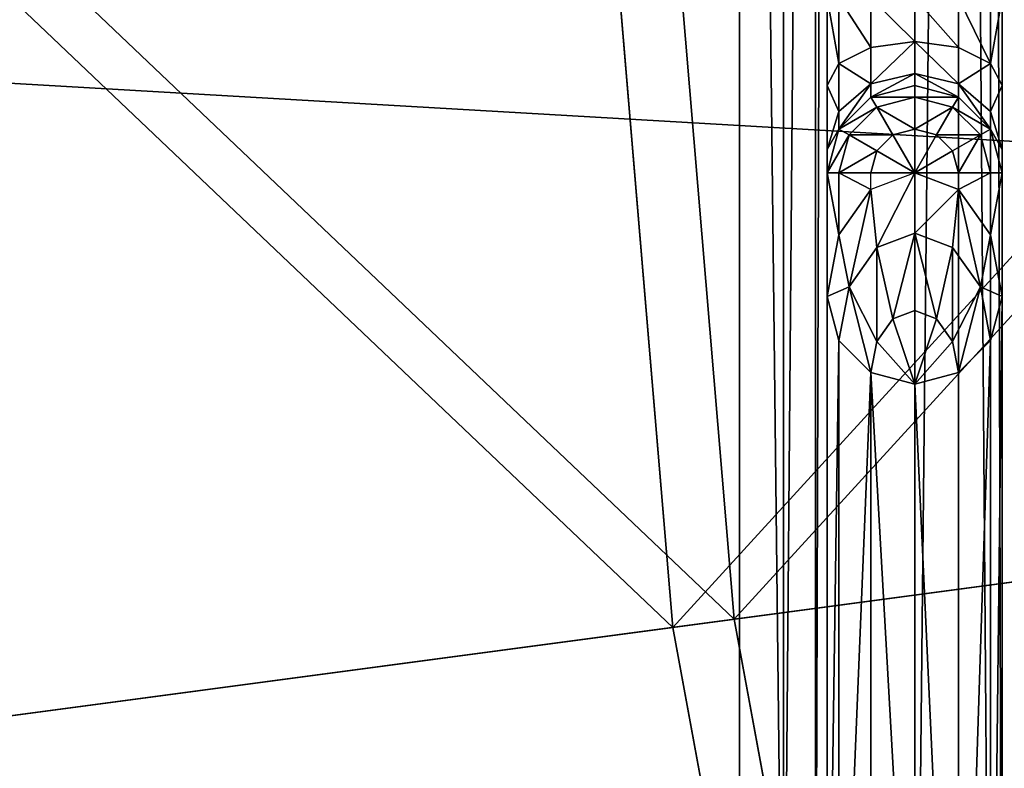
# Model space of a CAD drawing. Extents: x 0 to 923, y 0 to 335.
# Tile 89 of 164: x 630 to 641, y 150 to 159. Entities that reach past the tile are written whole.
import ezdxf

# ---------------------------------------------------------------- set-up
doc = ezdxf.new("R2010")
doc.units = 0
doc.layers.get('0').update_dxf_attribs({"color": 13, "linetype": 'CONTINUOUS'})

# ---------------------------------------------------------------- blocks, each defined once
blk = doc.blocks.new('GROUP_4')
for p, q in [((49.334, 151.629, 116.673), (48.357, 163.278, 116.673)), ((49.064, 163.302, 115.964), (50.036, 151.723, 115.964)), ((61.24, 153.22, 127.547), (49.334, 151.629, 116.673)), ((50.036, 151.723, 115.964), (61.87, 153.304, 126.772)), ((39.31, 150.291, 104.039), (50.036, 151.723, 115.964)), ((50.036, 151.723, 115.964), (52.137, 140.295, 115.964)), ((49.334, 151.629, 116.673), (38.543, 150.188, 104.675)), ((51.448, 140.133, 116.673), (49.334, 151.629, 116.673))]:
    blk.add_line(p, q)
mesh = blk.add_polyface()
corners = [(49.334, 151.629, 116.673), (60.362, 163.694, 127.547), (48.357, 163.278, 116.673), (61.24, 153.22, 127.547)]
mesh.append_faces([[corners[k] for k in face] for face in [(0, 1, 2), (1, 0, 3)]], dxfattribs={"vtx0": -1})
mesh = blk.add_polyface()
corners = [(60.996, 163.716, 126.772), (50.036, 151.723, 115.964), (49.064, 163.302, 115.964), (61.87, 153.304, 126.772)]
mesh.append_faces([[corners[k] for k in face] for face in [(0, 1, 2), (1, 0, 3)]], dxfattribs={"vtx0": -1})
mesh = blk.add_polyface()
corners = [(49.334, 151.629, 116.673), (37.476, 162.901, 104.675), (38.543, 150.188, 104.675), (48.357, 163.278, 116.673)]
mesh.append_faces([[corners[k] for k in face] for face in [(0, 1, 2), (1, 0, 3)]], dxfattribs={"vtx0": -1})
mesh = blk.add_polyface()
corners = [(38.25, 162.928, 104.039), (50.036, 151.723, 115.964), (39.31, 150.291, 104.039), (49.064, 163.302, 115.964)]
mesh.append_faces([[corners[k] for k in face] for face in [(0, 1, 2), (1, 0, 3)]], dxfattribs={"vtx0": -1})
mesh = blk.add_polyface()
corners = [(51.448, 140.133, 116.673), (61.24, 153.22, 127.547), (49.334, 151.629, 116.673), (63.141, 142.883, 127.547)]
mesh.append_faces([[corners[k] for k in face] for face in [(0, 1, 2), (1, 0, 3)]], dxfattribs={"vtx0": -1})
mesh = blk.add_polyface()
corners = [(61.87, 153.304, 126.772), (52.137, 140.295, 115.964), (50.036, 151.723, 115.964), (63.76, 143.028, 126.772)]
mesh.append_faces([[corners[k] for k in face] for face in [(0, 1, 2), (1, 0, 3)]], dxfattribs={"vtx0": -1})
mesh = blk.add_polyface()
corners = [(39.31, 150.291, 104.039), (52.137, 140.295, 115.964), (41.604, 137.818, 104.039), (50.036, 151.723, 115.964)]
mesh.append_faces([[corners[k] for k in face] for face in [(0, 1, 2), (1, 0, 3)]], dxfattribs={"vtx0": -1})
mesh = blk.add_polyface()
corners = [(51.448, 140.133, 116.673), (38.543, 150.188, 104.675), (40.85, 137.641, 104.675), (49.334, 151.629, 116.673)]
mesh.append_faces([[corners[k] for k in face] for face in [(0, 1, 2), (1, 0, 3)]], dxfattribs={"vtx0": -1})
blk = doc.blocks.new('COMPONENT_7')
blk.add_blockref('GROUP_4', (0, 0))
blk = doc.blocks.new('GROUP_2')
mesh = blk.add_polyface()
corners = [(829, 49), (1, 1), (1, 49), (829, 1)]
mesh.append_faces([[corners[k] for k in face] for face in [(0, 1, 2), (1, 0, 3)]], dxfattribs={"vtx0": -1})
mesh = blk.add_polyface()
corners = [(829, 1, 50), (1, 49, 50), (1, 1, 50), (829, 49, 50)]
mesh.append_faces([[corners[k] for k in face] for face in [(0, 1, 2), (1, 0, 3)]], dxfattribs={"vtx0": -1})
blk = doc.blocks.new('GROUP_19')
for p, q in [((359, 1), (359, 49)), ((359.5, 49, 0.134), (359.5, 1, 0.134)), ((359.866, 49, 0.5), (359.866, 1, 0.5)), ((360, 49, 1), (360, 1, 1)), ((357, 3, 2), (357, 47, 2)), ((357.5, 47, 2.134), (357.5, 3, 2.134)), ((357.866, 47, 2.5), (357.866, 3, 2.5)), ((358, 47, 3), (358, 3, 3)), ((358, 16.198, 13), (358, 15.198, 13.268)), ((358.134, 15.448, 13.701), (358.134, 16.198, 13.5)), ((358.5, 15.631, 14.018), (358.5, 16.198, 13.866)), ((359, 15.698, 14.134), (359, 16.198, 14)), ((359.5, 15.631, 14.018), (359.5, 16.198, 13.866)), ((359.866, 15.448, 13.701), (359.866, 16.198, 13.5)), ((360, 16.198, 13), (360, 15.198, 13.268)), ((359, 15.698, 14.134), (358.5, 15.631, 14.018)), ((359, 15.332, 14.5), (359, 15.698, 14.134)), ((359, 15.698, 14.134), (359.5, 15.631, 14.018)), ((358.5, 15.631, 14.018), (358.134, 15.448, 13.701)), ((358.5, 15.216, 14.433), (358.5, 15.631, 14.018)), ((359.5, 15.216, 14.433), (359.5, 15.631, 14.018)), ((359.5, 15.631, 14.018), (359.866, 15.448, 13.701)), ((358.134, 15.448, 13.701), (358, 15.198, 13.268)), ((358.134, 14.899, 14.25), (358.134, 15.448, 13.701)), ((359.866, 15.448, 13.701), (360, 15.198, 13.268)), ((359.866, 14.899, 14.25), (359.866, 15.448, 13.701)), ((359, 15.332, 14.5), (358.5, 15.216, 14.433)), ((359, 15.198, 15), (359, 15.332, 14.5)), ((359, 15.332, 14.5), (359.5, 15.216, 14.433)), ((358, 15.198, 13.268), (358, 14.466, 14)), ((358.5, 15.216, 14.433), (358.134, 14.899, 14.25)), ((358.5, 15.064, 15), (358.5, 15.216, 14.433)), ((358.5, 15.064, 20.72), (359, 15.198, 20.586)), ((359, 15.198, 15), (358.5, 15.064, 15)), ((359, 15.198, 20.586), (359, 15.064, 21.427)), ((359, 15.198, 15), (359.5, 15.064, 15)), ((359.5, 15.064, 20.72), (359, 15.198, 20.586)), ((359, 15.198, 20.586), (359, 15.198, 15)), ((359.5, 15.064, 15), (359.5, 15.216, 14.433)), ((359.5, 15.216, 14.433), (359.866, 14.899, 14.25)), ((360, 15.198, 13.268), (360, 14.466, 14)), ((358.5, 15.064, 15), (358.134, 14.698, 15)), ((358.134, 14.698, 21.086), (358.5, 15.064, 20.72)), ((358.5, 15.064, 20.72), (358.567, 14.948, 21.543)), ((358.5, 15.064, 20.72), (358.5, 15.064, 15)), ((358.567, 14.948, 21.543), (359, 15.064, 21.427)), ((359, 15.064, 21.427), (359, 14.698, 22.311)), ((359.433, 14.948, 21.543), (359, 15.064, 21.427)), ((359.5, 15.064, 20.72), (359.433, 14.948, 21.543)), ((359.5, 15.064, 15), (359.866, 14.698, 15)), ((359.866, 14.698, 21.086), (359.5, 15.064, 20.72)), ((359.5, 15.064, 20.72), (359.5, 15.064, 15)), ((358.134, 14.899, 14.25), (358, 14.466, 14)), ((358.134, 14.698, 15), (358.134, 14.899, 14.25)), ((358.25, 14.631, 21.86), (358.567, 14.948, 21.543)), ((358.567, 14.948, 21.543), (358.75, 14.631, 22.378)), ((359.433, 14.948, 21.543), (359.25, 14.631, 22.378)), ((359.75, 14.631, 21.86), (359.433, 14.948, 21.543)), ((359.866, 14.899, 14.25), (360, 14.466, 14)), ((359.866, 14.698, 15), (359.866, 14.899, 14.25)), ((358.134, 14.698, 15), (358, 14.198, 15)), ((358, 14.198, 21.586), (358.134, 14.698, 21.086)), ((358.134, 14.698, 21.086), (358.25, 14.631, 21.86)), ((358.134, 14.698, 21.086), (358.134, 14.698, 15)), ((358.134, 14.198, 22.293), (358.25, 14.631, 21.86)), ((358.25, 14.631, 21.86), (358.567, 14.448, 22.561)), ((358.567, 14.448, 22.561), (358.75, 14.631, 22.378)), ((358.75, 14.631, 22.378), (359, 14.698, 22.311)), ((358.75, 14.631, 22.378), (359, 14.198, 23)), ((359, 14.698, 22.311), (359, 14.198, 23)), ((359.25, 14.631, 22.378), (359, 14.698, 22.311)), ((359.25, 14.631, 22.378), (359, 14.198, 23)), ((359.433, 14.448, 22.561), (359.25, 14.631, 22.378)), ((359.75, 14.631, 21.86), (359.433, 14.448, 22.561)), ((359.866, 14.698, 21.086), (359.75, 14.631, 21.86)), ((359.866, 14.198, 22.293), (359.75, 14.631, 21.86)), ((359.866, 14.698, 15), (360, 14.198, 15)), ((360, 14.198, 21.586), (359.866, 14.698, 21.086)), ((359.866, 14.698, 21.086), (359.866, 14.698, 15)), ((358, 14.466, 14), (358, 14.198, 15)), ((358.5, 14.198, 22.811), (358.567, 14.448, 22.561)), ((358.567, 14.448, 22.561), (359, 14.198, 23)), ((359.433, 14.448, 22.561), (359, 14.198, 23)), ((359.5, 14.198, 22.811), (359.433, 14.448, 22.561)), ((360, 14.466, 14), (360, 14.198, 15)), ((358.134, 14.198, 22.293), (358, 14.198, 21.586)), ((358, 14.198, 21.586), (358, 12.784, 23)), ((358, 14.198, 15), (358, 14.198, 21.586)), ((358.5, 14.198, 22.811), (358.134, 14.198, 22.293)), ((358.134, 14.198, 22.293), (358.134, 13.491, 23)), ((359, 14.198, 23), (358.5, 14.009, 23)), ((359, 14.198, 23), (358.5, 14.198, 22.811)), ((358.5, 14.009, 23), (358.5, 14.198, 22.811)), ((359, 13.509, 23.5), (359, 14.198, 23)), ((359, 14.198, 23), (359.5, 14.009, 23)), ((359.5, 14.198, 22.811), (359, 14.198, 23)), ((359.866, 14.198, 22.293), (359.5, 14.198, 22.811)), ((359.5, 14.198, 22.811), (359.5, 14.009, 23)), ((360, 14.198, 21.586), (359.866, 14.198, 22.293)), ((359.866, 14.198, 22.293), (359.866, 13.491, 23)), ((360, 12.784, 23), (360, 14.198, 21.586)), ((360, 14.198, 15), (360, 14.198, 21.586)), ((358.134, 13.491, 23), (358.5, 14.009, 23)), ((358.5, 14.009, 23), (358.567, 13.345, 23.5)), ((359.5, 14.009, 23), (359.433, 13.345, 23.5)), ((359.5, 14.009, 23), (359.866, 13.491, 23)), ((359, 13.509, 23.5), (358.567, 13.345, 23.5)), ((359, 12.625, 23.866), (359, 13.509, 23.5)), ((359.433, 13.345, 23.5), (359, 13.509, 23.5)), ((358, 12.784, 23), (358.134, 13.491, 23)), ((358.134, 13.491, 23), (358.25, 12.896, 23.5)), ((359.866, 13.491, 23), (359.75, 12.896, 23.5)), ((359.866, 13.491, 23), (360, 12.784, 23)), ((358.567, 13.345, 23.5), (358.25, 12.896, 23.5)), ((358.567, 13.345, 23.5), (358.75, 12.53, 23.866)), ((359.433, 13.345, 23.5), (359.25, 12.53, 23.866)), ((359.75, 12.896, 23.5), (359.433, 13.345, 23.5)), ((358.25, 12.896, 23.5), (358.134, 12.284, 23.5)), ((358.25, 12.896, 23.5), (358.567, 12.272, 23.866)), ((359.75, 12.896, 23.5), (359.433, 12.272, 23.866)), ((359.866, 12.284, 23.5), (359.75, 12.896, 23.5)), ((358.134, 12.284, 23.5), (358, 12.784, 23)), ((358, 12.784, 23), (358, 3, 23)), ((359.866, 12.284, 23.5), (360, 12.784, 23)), ((360, 12.784, 23), (360, 1, 23)), ((359, 12.625, 23.866), (358.75, 12.53, 23.866)), ((359, 11.784, 24), (359, 12.625, 23.866)), ((359.25, 12.53, 23.866), (359, 12.625, 23.866)), ((358.75, 12.53, 23.866), (358.567, 12.272, 23.866)), ((358.75, 12.53, 23.866), (359, 11.784, 24)), ((359.25, 12.53, 23.866), (359, 11.784, 24)), ((359.433, 12.272, 23.866), (359.25, 12.53, 23.866)), ((358.5, 11.918, 23.866), (358.134, 12.284, 23.5)), ((358.134, 12.284, 23.5), (358.134, 3, 23.5)), ((358.567, 12.272, 23.866), (358.5, 11.918, 23.866)), ((358.567, 12.272, 23.866), (359, 11.784, 24)), ((359.433, 12.272, 23.866), (359, 11.784, 24)), ((359.5, 11.918, 23.866), (359.433, 12.272, 23.866)), ((359.5, 11.918, 23.866), (359.866, 12.284, 23.5)), ((359.866, 12.284, 23.5), (359.866, 1, 23.5)), ((359, 11.784, 24), (358.5, 11.918, 23.866)), ((358.5, 11.918, 23.866), (358.5, 3, 23.866)), ((359, 11.784, 24), (359.5, 11.918, 23.866)), ((359.5, 11.918, 23.866), (359.5, 1, 23.866)), ((359, 3, 24), (359, 11.784, 24)), ((359, 1, 24), (359, 11.784, 24))]:
    blk.add_line(p, q)
mesh = blk.add_polyface()
corners = [(359, 49), (1, 1), (1, 49), (359, 1)]
mesh.append_faces([[corners[k] for k in face] for face in [(0, 1, 2), (1, 0, 3)]], dxfattribs={"vtx0": -1})
mesh = blk.add_polyface()
corners = [(359.5, 49, 0.134), (359, 1), (359, 49), (359.5, 1, 0.134)]
mesh.append_faces([[corners[k] for k in face] for face in [(0, 1, 2), (1, 0, 3)]], dxfattribs={"vtx0": -1})
mesh = blk.add_polyface()
corners = [(359.5, 49, 0.134), (359.866, 1, 0.5), (359.5, 1, 0.134), (359.866, 49, 0.5)]
mesh.append_faces([[corners[k] for k in face] for face in [(0, 1, 2), (1, 0, 3)]], dxfattribs={"vtx0": -1})
mesh = blk.add_polyface()
corners = [(359.866, 49, 0.5), (360, 1, 1), (359.866, 1, 0.5), (360, 49, 1)]
mesh.append_faces([[corners[k] for k in face] for face in [(0, 1, 2), (1, 0, 3)]], dxfattribs={"vtx0": -1})
mesh = blk.add_polyface()
corners = [(360, 1, 1), (360, 15.198, 13.268), (360, 1, 23), (360, 49, 1), (360, 14.466, 14), (360, 14.198, 15), (360, 12.784, 23), (360, 16.198, 13), (360, 18.198, 13), (360, 19.198, 13.268), (360, 19.93, 14), (360, 20.198, 15), (360, 18.198, 17), (360, 19.613, 23), (360, 18.198, 21.586), (360, 19.198, 16.732), (360, 19.93, 16), (360, 49, 23), (360, 14.198, 21.586)]
mesh.append_faces([[corners[k] for k in face] for face in [(12, 13, 14)]], dxfattribs={"vtx0": -1})
mesh.append_faces([[corners[k] for k in face] for face in [(0, 1, 2), (2, 5, 6), (1, 3, 7), (7, 3, 8), (8, 3, 9), (9, 3, 10), (10, 3, 11), (13, 16, 17), (17, 11, 3)]], dxfattribs={"vtx0": -1, "vtx1": -1})
mesh.append_faces([[corners[k] for k in face] for face in [(1, 0, 3), (2, 1, 4), (2, 4, 5), (13, 12, 15), (13, 15, 16), (17, 16, 11)]], dxfattribs={"vtx0": -1, "vtx2": -1})
mesh.append_faces([[corners[k] for k in face] for face in [(18, 6, 5)]], dxfattribs={"vtx1": -1})
mesh = blk.add_polyface()
corners = [(357, 3, 2), (3, 9.198, 2), (3, 3, 2), (3, 11.198, 2), (3, 47, 2), (357, 47, 2)]
mesh.append_faces([[corners[k] for k in face] for face in [(0, 1, 2), (4, 0, 5)]], dxfattribs={"vtx0": -1})
mesh.append_faces([[corners[k] for k in face] for face in [(1, 0, 3), (3, 0, 4)]], dxfattribs={"vtx0": -1, "vtx1": -1})
mesh = blk.add_polyface()
corners = [(357.5, 3, 2.134), (357, 47, 2), (357, 3, 2), (357.5, 47, 2.134)]
mesh.append_faces([[corners[k] for k in face] for face in [(0, 1, 2), (1, 0, 3)]], dxfattribs={"vtx0": -1})
mesh = blk.add_polyface()
corners = [(357.866, 47, 2.5), (357.5, 3, 2.134), (357.866, 3, 2.5), (357.5, 47, 2.134)]
mesh.append_faces([[corners[k] for k in face] for face in [(0, 1, 2), (1, 0, 3)]], dxfattribs={"vtx0": -1})
mesh = blk.add_polyface()
corners = [(358, 47, 3), (357.866, 3, 2.5), (358, 3, 3), (357.866, 47, 2.5)]
mesh.append_faces([[corners[k] for k in face] for face in [(0, 1, 2), (1, 0, 3)]], dxfattribs={"vtx0": -1})
mesh = blk.add_polyface()
corners = [(358, 19.613, 23), (358, 18.198, 17), (358, 18.198, 21.586), (358, 19.198, 16.732), (358, 19.93, 16), (358, 47, 23), (358, 20.198, 15), (358, 12.784, 23), (358, 3, 3), (358, 3, 23), (358, 14.198, 15), (358, 14.466, 14), (358, 15.198, 13.268), (358, 47, 3), (358, 14.198, 21.586), (358, 16.198, 13), (358, 18.198, 13), (358, 19.198, 13.268), (358, 19.93, 14)]
mesh.append_faces([[corners[k] for k in face] for face in [(0, 1, 2), (7, 8, 9), (10, 7, 14)]], dxfattribs={"vtx0": -1})
mesh.append_faces([[corners[k] for k in face] for face in [(1, 0, 3), (3, 0, 4), (4, 5, 6), (8, 12, 13), (13, 6, 5)]], dxfattribs={"vtx0": -1, "vtx1": -1})
mesh.append_faces([[corners[k] for k in face] for face in [(8, 7, 10)]], dxfattribs={"vtx0": -1, "vtx1": -1, "vtx2": -1})
mesh.append_faces([[corners[k] for k in face] for face in [(4, 0, 5), (8, 10, 11), (8, 11, 12), (13, 12, 15), (13, 15, 16), (13, 16, 17), (13, 17, 18), (13, 18, 6)]], dxfattribs={"vtx0": -1, "vtx2": -1})
mesh = blk.add_polyface()
corners = [(358.134, 15.448, 13.701), (358, 16.198, 13), (358, 15.198, 13.268), (358.134, 16.198, 13.5)]
mesh.append_faces([[corners[k] for k in face] for face in [(0, 1, 2), (1, 0, 3)]], dxfattribs={"vtx0": -1})
mesh = blk.add_polyface()
corners = [(358.5, 15.631, 14.018), (358.134, 16.198, 13.5), (358.134, 15.448, 13.701), (358.5, 16.198, 13.866)]
mesh.append_faces([[corners[k] for k in face] for face in [(0, 1, 2), (1, 0, 3)]], dxfattribs={"vtx0": -1})
mesh = blk.add_polyface()
corners = [(359, 15.698, 14.134), (358.5, 16.198, 13.866), (358.5, 15.631, 14.018), (359, 16.198, 14)]
mesh.append_faces([[corners[k] for k in face] for face in [(0, 1, 2), (1, 0, 3)]], dxfattribs={"vtx0": -1})
mesh = blk.add_polyface()
corners = [(359.5, 15.631, 14.018), (359, 16.198, 14), (359, 15.698, 14.134), (359.5, 16.198, 13.866)]
mesh.append_faces([[corners[k] for k in face] for face in [(0, 1, 2), (1, 0, 3)]], dxfattribs={"vtx0": -1})
mesh = blk.add_polyface()
corners = [(359.866, 15.448, 13.701), (359.5, 16.198, 13.866), (359.5, 15.631, 14.018), (359.866, 16.198, 13.5)]
mesh.append_faces([[corners[k] for k in face] for face in [(0, 1, 2), (1, 0, 3)]], dxfattribs={"vtx0": -1})
mesh = blk.add_polyface()
corners = [(360, 16.198, 13), (359.866, 15.448, 13.701), (360, 15.198, 13.268), (359.866, 16.198, 13.5)]
mesh.append_faces([[corners[k] for k in face] for face in [(0, 1, 2), (1, 0, 3)]], dxfattribs={"vtx0": -1})
mesh = blk.add_polyface()
corners = [(358.5, 15.216, 14.433), (359, 15.698, 14.134), (358.5, 15.631, 14.018), (359, 15.332, 14.5)]
mesh.append_faces([[corners[k] for k in face] for face in [(0, 1, 2), (1, 0, 3)]], dxfattribs={"vtx0": -1})
mesh = blk.add_polyface()
corners = [(359, 15.698, 14.134), (359.5, 15.216, 14.433), (359.5, 15.631, 14.018), (359, 15.332, 14.5)]
mesh.append_faces([[corners[k] for k in face] for face in [(0, 1, 2), (1, 0, 3)]], dxfattribs={"vtx0": -1})
mesh = blk.add_polyface()
corners = [(358.5, 15.216, 14.433), (358.134, 15.448, 13.701), (358.134, 14.899, 14.25), (358.5, 15.631, 14.018)]
mesh.append_faces([[corners[k] for k in face] for face in [(0, 1, 2), (1, 0, 3)]], dxfattribs={"vtx0": -1})
mesh = blk.add_polyface()
corners = [(359.866, 15.448, 13.701), (359.5, 15.216, 14.433), (359.866, 14.899, 14.25), (359.5, 15.631, 14.018)]
mesh.append_faces([[corners[k] for k in face] for face in [(0, 1, 2), (1, 0, 3)]], dxfattribs={"vtx0": -1})
mesh = blk.add_polyface()
corners = [(358.134, 14.899, 14.25), (358, 15.198, 13.268), (358, 14.466, 14), (358.134, 15.448, 13.701)]
mesh.append_faces([[corners[k] for k in face] for face in [(0, 1, 2), (1, 0, 3)]], dxfattribs={"vtx0": -1})
mesh = blk.add_polyface()
corners = [(360, 15.198, 13.268), (359.866, 14.899, 14.25), (360, 14.466, 14), (359.866, 15.448, 13.701)]
mesh.append_faces([[corners[k] for k in face] for face in [(0, 1, 2), (1, 0, 3)]], dxfattribs={"vtx0": -1})
mesh = blk.add_polyface()
corners = [(358.5, 15.064, 15), (359, 15.332, 14.5), (358.5, 15.216, 14.433), (359, 15.198, 15)]
mesh.append_faces([[corners[k] for k in face] for face in [(0, 1, 2), (1, 0, 3)]], dxfattribs={"vtx0": -1})
mesh = blk.add_polyface()
corners = [(359, 15.332, 14.5), (359.5, 15.064, 15), (359.5, 15.216, 14.433), (359, 15.198, 15)]
mesh.append_faces([[corners[k] for k in face] for face in [(0, 1, 2), (1, 0, 3)]], dxfattribs={"vtx0": -1})
mesh = blk.add_polyface()
corners = [(358.134, 14.698, 15), (358.5, 15.216, 14.433), (358.134, 14.899, 14.25), (358.5, 15.064, 15)]
mesh.append_faces([[corners[k] for k in face] for face in [(0, 1, 2), (1, 0, 3)]], dxfattribs={"vtx0": -1})
mesh = blk.add_polyface()
corners = [(358.5, 15.064, 20.72), (359, 15.064, 21.427), (359, 15.198, 20.586), (358.567, 14.948, 21.543)]
mesh.append_faces([[corners[k] for k in face] for face in [(0, 1, 2), (1, 0, 3)]], dxfattribs={"vtx0": -1})
mesh = blk.add_polyface()
corners = [(358.5, 15.064, 20.72), (359, 15.198, 15), (358.5, 15.064, 15), (359, 15.198, 20.586)]
mesh.append_faces([[corners[k] for k in face] for face in [(0, 1, 2), (1, 0, 3)]], dxfattribs={"vtx0": -1})
mesh = blk.add_polyface()
corners = [(359, 15.064, 21.427), (359.5, 15.064, 20.72), (359, 15.198, 20.586), (359.433, 14.948, 21.543)]
mesh.append_faces([[corners[k] for k in face] for face in [(0, 1, 2), (1, 0, 3)]], dxfattribs={"vtx0": -1})
mesh = blk.add_polyface()
corners = [(359, 15.198, 20.586), (359.5, 15.064, 15), (359, 15.198, 15), (359.5, 15.064, 20.72)]
mesh.append_faces([[corners[k] for k in face] for face in [(0, 1, 2), (1, 0, 3)]], dxfattribs={"vtx0": -1})
mesh = blk.add_polyface()
corners = [(359.5, 15.216, 14.433), (359.866, 14.698, 15), (359.866, 14.899, 14.25), (359.5, 15.064, 15)]
mesh.append_faces([[corners[k] for k in face] for face in [(0, 1, 2), (1, 0, 3)]], dxfattribs={"vtx0": -1})
mesh = blk.add_polyface()
corners = [(358.134, 14.698, 21.086), (358.567, 14.948, 21.543), (358.5, 15.064, 20.72), (358.25, 14.631, 21.86)]
mesh.append_faces([[corners[k] for k in face] for face in [(0, 1, 2), (1, 0, 3)]], dxfattribs={"vtx0": -1})
mesh = blk.add_polyface()
corners = [(358.5, 15.064, 20.72), (358.134, 14.698, 15), (358.134, 14.698, 21.086), (358.5, 15.064, 15)]
mesh.append_faces([[corners[k] for k in face] for face in [(0, 1, 2), (1, 0, 3)]], dxfattribs={"vtx0": -1})
mesh = blk.add_polyface()
corners = [(358.567, 14.948, 21.543), (359, 14.698, 22.311), (359, 15.064, 21.427), (358.75, 14.631, 22.378)]
mesh.append_faces([[corners[k] for k in face] for face in [(0, 1, 2), (1, 0, 3)]], dxfattribs={"vtx0": -1})
mesh = blk.add_polyface()
corners = [(359, 14.698, 22.311), (359.433, 14.948, 21.543), (359, 15.064, 21.427), (359.25, 14.631, 22.378)]
mesh.append_faces([[corners[k] for k in face] for face in [(0, 1, 2), (1, 0, 3)]], dxfattribs={"vtx0": -1})
mesh = blk.add_polyface()
corners = [(359.433, 14.948, 21.543), (359.866, 14.698, 21.086), (359.5, 15.064, 20.72), (359.75, 14.631, 21.86)]
mesh.append_faces([[corners[k] for k in face] for face in [(0, 1, 2), (1, 0, 3)]], dxfattribs={"vtx0": -1})
mesh = blk.add_polyface()
corners = [(359.5, 15.064, 15), (359.866, 14.698, 21.086), (359.866, 14.698, 15), (359.5, 15.064, 20.72)]
mesh.append_faces([[corners[k] for k in face] for face in [(0, 1, 2), (1, 0, 3)]], dxfattribs={"vtx0": -1})
mesh = blk.add_polyface()
corners = [(358.134, 14.698, 15), (358, 14.466, 14), (358, 14.198, 15), (358.134, 14.899, 14.25)]
mesh.append_faces([[corners[k] for k in face] for face in [(0, 1, 2), (1, 0, 3)]], dxfattribs={"vtx0": -1})
mesh = blk.add_polyface()
corners = [(358.25, 14.631, 21.86), (358.75, 14.631, 22.378), (358.567, 14.948, 21.543), (358.567, 14.448, 22.561)]
mesh.append_faces([[corners[k] for k in face] for face in [(0, 1, 2), (1, 0, 3)]], dxfattribs={"vtx0": -1})
mesh = blk.add_polyface()
corners = [(359.25, 14.631, 22.378), (359.75, 14.631, 21.86), (359.433, 14.948, 21.543), (359.433, 14.448, 22.561)]
mesh.append_faces([[corners[k] for k in face] for face in [(0, 1, 2), (1, 0, 3)]], dxfattribs={"vtx0": -1})
mesh = blk.add_polyface()
corners = [(360, 14.466, 14), (359.866, 14.698, 15), (360, 14.198, 15), (359.866, 14.899, 14.25)]
mesh.append_faces([[corners[k] for k in face] for face in [(0, 1, 2), (1, 0, 3)]], dxfattribs={"vtx0": -1})
mesh = blk.add_polyface()
corners = [(358.25, 14.631, 21.86), (358, 14.198, 21.586), (358.134, 14.198, 22.293), (358.134, 14.698, 21.086)]
mesh.append_faces([[corners[k] for k in face] for face in [(0, 1, 2), (1, 0, 3)]], dxfattribs={"vtx0": -1})
mesh = blk.add_polyface()
corners = [(358.134, 14.698, 21.086), (358, 14.198, 15), (358, 14.198, 21.586), (358.134, 14.698, 15)]
mesh.append_faces([[corners[k] for k in face] for face in [(0, 1, 2), (1, 0, 3)]], dxfattribs={"vtx0": -1})
mesh = blk.add_polyface()
corners = [(358.567, 14.448, 22.561), (358.134, 14.198, 22.293), (358.5, 14.198, 22.811), (358.25, 14.631, 21.86)]
mesh.append_faces([[corners[k] for k in face] for face in [(0, 1, 2), (1, 0, 3)]], dxfattribs={"vtx0": -1})
mesh = blk.add_polyface()
corners = [(359, 14.198, 23), (358.75, 14.631, 22.378), (358.567, 14.448, 22.561)]
mesh.append_faces([[corners[k] for k in face] for face in [(0, 1, 2)]])
mesh = blk.add_polyface()
corners = [(359, 14.198, 23), (359, 14.698, 22.311), (358.75, 14.631, 22.378)]
mesh.append_faces([[corners[k] for k in face] for face in [(0, 1, 2)]])
mesh = blk.add_polyface()
corners = [(359, 14.198, 23), (359.25, 14.631, 22.378), (359, 14.698, 22.311)]
mesh.append_faces([[corners[k] for k in face] for face in [(0, 1, 2)]])
mesh = blk.add_polyface()
corners = [(359, 14.198, 23), (359.433, 14.448, 22.561), (359.25, 14.631, 22.378)]
mesh.append_faces([[corners[k] for k in face] for face in [(0, 1, 2)]])
mesh = blk.add_polyface()
corners = [(359.75, 14.631, 21.86), (359.5, 14.198, 22.811), (359.866, 14.198, 22.293), (359.433, 14.448, 22.561)]
mesh.append_faces([[corners[k] for k in face] for face in [(0, 1, 2), (1, 0, 3)]], dxfattribs={"vtx0": -1})
mesh = blk.add_polyface()
corners = [(359.866, 14.698, 21.086), (359.866, 14.198, 22.293), (360, 14.198, 21.586), (359.75, 14.631, 21.86)]
mesh.append_faces([[corners[k] for k in face] for face in [(0, 1, 2), (1, 0, 3)]], dxfattribs={"vtx0": -1})
mesh = blk.add_polyface()
corners = [(359.866, 14.698, 15), (360, 14.198, 21.586), (360, 14.198, 15), (359.866, 14.698, 21.086)]
mesh.append_faces([[corners[k] for k in face] for face in [(0, 1, 2), (1, 0, 3)]], dxfattribs={"vtx0": -1})
mesh = blk.add_polyface()
corners = [(359, 14.198, 23), (358.567, 14.448, 22.561), (358.5, 14.198, 22.811)]
mesh.append_faces([[corners[k] for k in face] for face in [(0, 1, 2)]])
mesh = blk.add_polyface()
corners = [(359, 14.198, 23), (359.5, 14.198, 22.811), (359.433, 14.448, 22.561)]
mesh.append_faces([[corners[k] for k in face] for face in [(0, 1, 2)]])
mesh = blk.add_polyface()
corners = [(358.134, 13.491, 23), (358, 14.198, 21.586), (358, 12.784, 23), (358.134, 14.198, 22.293)]
mesh.append_faces([[corners[k] for k in face] for face in [(0, 1, 2), (1, 0, 3)]], dxfattribs={"vtx0": -1})
mesh = blk.add_polyface()
corners = [(358.5, 14.009, 23), (358.134, 14.198, 22.293), (358.134, 13.491, 23), (358.5, 14.198, 22.811)]
mesh.append_faces([[corners[k] for k in face] for face in [(0, 1, 2), (1, 0, 3)]], dxfattribs={"vtx0": -1})
mesh = blk.add_polyface()
corners = [(358.567, 13.345, 23.5), (359, 14.198, 23), (358.5, 14.009, 23), (359, 13.509, 23.5)]
mesh.append_faces([[corners[k] for k in face] for face in [(0, 1, 2), (1, 0, 3)]], dxfattribs={"vtx0": -1})
mesh = blk.add_polyface()
corners = [(359, 13.509, 23.5), (359.5, 14.009, 23), (359, 14.198, 23), (359.433, 13.345, 23.5)]
mesh.append_faces([[corners[k] for k in face] for face in [(0, 1, 2), (1, 0, 3)]], dxfattribs={"vtx0": -1})
mesh = blk.add_polyface()
corners = [(359.5, 14.009, 23), (359.5, 14.198, 22.811), (359, 14.198, 23)]
mesh.append_faces([[corners[k] for k in face] for face in [(0, 1, 2)]])
mesh = blk.add_polyface()
corners = [(359.866, 14.198, 22.293), (359.5, 14.009, 23), (359.866, 13.491, 23), (359.5, 14.198, 22.811)]
mesh.append_faces([[corners[k] for k in face] for face in [(0, 1, 2), (1, 0, 3)]], dxfattribs={"vtx0": -1})
mesh = blk.add_polyface()
corners = [(360, 14.198, 21.586), (359.866, 13.491, 23), (360, 12.784, 23), (359.866, 14.198, 22.293)]
mesh.append_faces([[corners[k] for k in face] for face in [(0, 1, 2), (1, 0, 3)]], dxfattribs={"vtx0": -1})
mesh = blk.add_polyface()
corners = [(358.25, 12.896, 23.5), (358.5, 14.009, 23), (358.134, 13.491, 23), (358.567, 13.345, 23.5)]
mesh.append_faces([[corners[k] for k in face] for face in [(0, 1, 2), (1, 0, 3)]], dxfattribs={"vtx0": -1})
mesh = blk.add_polyface()
corners = [(359.75, 12.896, 23.5), (359.5, 14.009, 23), (359.433, 13.345, 23.5), (359.866, 13.491, 23)]
mesh.append_faces([[corners[k] for k in face] for face in [(0, 1, 2), (1, 0, 3)]], dxfattribs={"vtx0": -1})
mesh = blk.add_polyface()
corners = [(358.75, 12.53, 23.866), (359, 13.509, 23.5), (358.567, 13.345, 23.5), (359, 12.625, 23.866)]
mesh.append_faces([[corners[k] for k in face] for face in [(0, 1, 2), (1, 0, 3)]], dxfattribs={"vtx0": -1})
mesh = blk.add_polyface()
corners = [(359.25, 12.53, 23.866), (359, 13.509, 23.5), (359, 12.625, 23.866), (359.433, 13.345, 23.5)]
mesh.append_faces([[corners[k] for k in face] for face in [(0, 1, 2), (1, 0, 3)]], dxfattribs={"vtx0": -1})
mesh = blk.add_polyface()
corners = [(358.25, 12.896, 23.5), (358, 12.784, 23), (358.134, 12.284, 23.5), (358.134, 13.491, 23)]
mesh.append_faces([[corners[k] for k in face] for face in [(0, 1, 2), (1, 0, 3)]], dxfattribs={"vtx0": -1})
mesh = blk.add_polyface()
corners = [(360, 12.784, 23), (359.75, 12.896, 23.5), (359.866, 12.284, 23.5), (359.866, 13.491, 23)]
mesh.append_faces([[corners[k] for k in face] for face in [(0, 1, 2), (1, 0, 3)]], dxfattribs={"vtx0": -1})
mesh = blk.add_polyface()
corners = [(358.567, 12.272, 23.866), (358.567, 13.345, 23.5), (358.25, 12.896, 23.5), (358.75, 12.53, 23.866)]
mesh.append_faces([[corners[k] for k in face] for face in [(0, 1, 2), (1, 0, 3)]], dxfattribs={"vtx0": -1})
mesh = blk.add_polyface()
corners = [(359.433, 12.272, 23.866), (359.433, 13.345, 23.5), (359.25, 12.53, 23.866), (359.75, 12.896, 23.5)]
mesh.append_faces([[corners[k] for k in face] for face in [(0, 1, 2), (1, 0, 3)]], dxfattribs={"vtx0": -1})
mesh = blk.add_polyface()
corners = [(358.5, 11.918, 23.866), (358.25, 12.896, 23.5), (358.134, 12.284, 23.5), (358.567, 12.272, 23.866)]
mesh.append_faces([[corners[k] for k in face] for face in [(0, 1, 2), (1, 0, 3)]], dxfattribs={"vtx0": -1})
mesh = blk.add_polyface()
corners = [(359.5, 11.918, 23.866), (359.75, 12.896, 23.5), (359.433, 12.272, 23.866), (359.866, 12.284, 23.5)]
mesh.append_faces([[corners[k] for k in face] for face in [(0, 1, 2), (1, 0, 3)]], dxfattribs={"vtx0": -1})
mesh = blk.add_polyface()
corners = [(358.134, 12.284, 23.5), (358, 3, 23), (358.134, 3, 23.5), (358, 12.784, 23)]
mesh.append_faces([[corners[k] for k in face] for face in [(0, 1, 2), (1, 0, 3)]], dxfattribs={"vtx0": -1})
mesh = blk.add_polyface()
corners = [(360, 12.784, 23), (359.866, 1, 23.5), (360, 1, 23), (359.866, 12.284, 23.5)]
mesh.append_faces([[corners[k] for k in face] for face in [(0, 1, 2), (1, 0, 3)]], dxfattribs={"vtx0": -1})
mesh = blk.add_polyface()
corners = [(359, 12.625, 23.866), (358.75, 12.53, 23.866), (359, 11.784, 24)]
mesh.append_faces([[corners[k] for k in face] for face in [(0, 1, 2)]])
mesh = blk.add_polyface()
corners = [(359.25, 12.53, 23.866), (359, 12.625, 23.866), (359, 11.784, 24)]
mesh.append_faces([[corners[k] for k in face] for face in [(0, 1, 2)]])
mesh = blk.add_polyface()
corners = [(359, 11.784, 24), (358.75, 12.53, 23.866), (358.567, 12.272, 23.866)]
mesh.append_faces([[corners[k] for k in face] for face in [(0, 1, 2)]])
mesh = blk.add_polyface()
corners = [(359.433, 12.272, 23.866), (359.25, 12.53, 23.866), (359, 11.784, 24)]
mesh.append_faces([[corners[k] for k in face] for face in [(0, 1, 2)]])
mesh = blk.add_polyface()
corners = [(358.5, 11.918, 23.866), (358.134, 3, 23.5), (358.5, 3, 23.866), (358.134, 12.284, 23.5)]
mesh.append_faces([[corners[k] for k in face] for face in [(0, 1, 2), (1, 0, 3)]], dxfattribs={"vtx0": -1})
mesh = blk.add_polyface()
corners = [(359, 11.784, 24), (358.567, 12.272, 23.866), (358.5, 11.918, 23.866)]
mesh.append_faces([[corners[k] for k in face] for face in [(0, 1, 2)]])
mesh = blk.add_polyface()
corners = [(359.5, 11.918, 23.866), (359.433, 12.272, 23.866), (359, 11.784, 24)]
mesh.append_faces([[corners[k] for k in face] for face in [(0, 1, 2)]])
mesh = blk.add_polyface()
corners = [(359.866, 12.284, 23.5), (359.5, 1, 23.866), (359.866, 1, 23.5), (359.5, 11.918, 23.866)]
mesh.append_faces([[corners[k] for k in face] for face in [(0, 1, 2), (1, 0, 3)]], dxfattribs={"vtx0": -1})
mesh = blk.add_polyface()
corners = [(359, 3, 24), (358.5, 11.918, 23.866), (358.5, 3, 23.866), (359, 11.784, 24)]
mesh.append_faces([[corners[k] for k in face] for face in [(0, 1, 2), (1, 0, 3)]], dxfattribs={"vtx0": -1})
mesh = blk.add_polyface()
corners = [(359.5, 1, 23.866), (359, 3, 24), (359, 1, 24), (359, 11.784, 24), (359.5, 11.918, 23.866)]
mesh.append_faces([[corners[k] for k in face] for face in [(0, 1, 2), (3, 0, 4)]], dxfattribs={"vtx0": -1})
mesh.append_faces([[corners[k] for k in face] for face in [(1, 0, 3)]], dxfattribs={"vtx0": -1, "vtx1": -1})
blk = doc.blocks.new('GROUP_9')
blk.add_blockref('GROUP_19', (1.353, 0, 730))
blk = doc.blocks.new('GROUP_7')
for name, p in [('COMPONENT_7', (588.13, 0.008, 0.025)), ('GROUP_2', (46.229, 142.633, 187.329)), ('GROUP_9', (279.876, 142.633, 237.329))]:
    blk.add_blockref(name, p)

msp = doc.modelspace()

# ---------------------------------------------------------------- block references
msp.add_blockref('GROUP_7', (0, 0))

doc.saveas('drawing.dxf')
